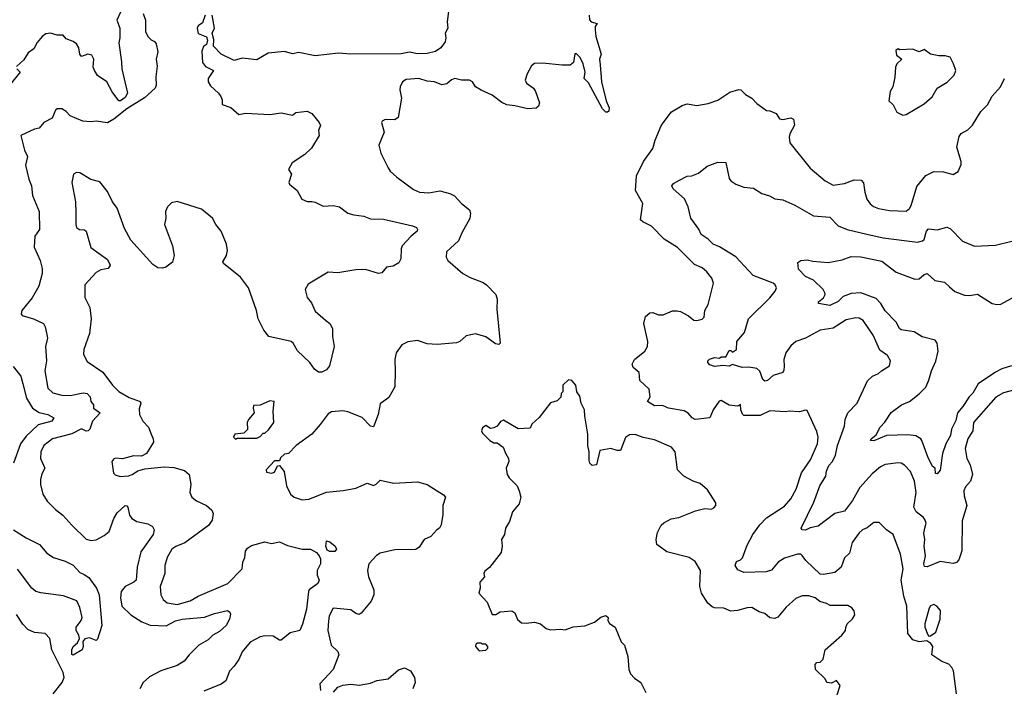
# Model space of a CAD drawing. Extents: x 1690054 to 1842981, y 782881 to 914114.
# Tile 179 of 256: x 1766735 to 1772799, y 824404 to 828518. Entities that reach past the tile are written whole.
import ezdxf

# ---------------------------------------------------------------- set-up
doc = ezdxf.new("R2010")
doc.units = 0

msp = doc.modelspace()

# ---------------------------------------------------------------- linework, layer by layer
at = {"layer": '0CON10XD'}
for points in [[(1769377.3, 828585), (1769367.7, 828505), (1769371.1, 828465), (1769356.2, 828435), (1769359.7, 828405), (1769355, 828382), (1769329.4, 828345), (1769295, 828321), (1769245, 828309.4), (1769185, 828307.2), (1769135, 828316.9), (1769085, 828307.7), (1768775, 828304.8), (1768698.5, 828311.5), (1768555, 828295.2), (1768455, 828316.4), (1768415, 828308.2), (1768365, 828321.3), (1768265, 828311.1), (1768195, 828271.2), (1768105, 828280.7), (1768055, 828267.3), (1767976.5, 828305), (1767928.2, 828355), (1767931.1, 828395), (1767920, 828435), (1767935.3, 828465), (1767921.2, 828545)], [(1767496, 828555), (1767509.2, 828515), (1767510.5, 828445), (1767525, 828414), (1767545, 828393.3), (1767565, 828383.8), (1767575, 828368.8), (1767585, 828320), (1767575.8, 828275), (1767581.4, 828231.4), (1767572.5, 828165), (1767575.5, 828115), (1767568.5, 828095), (1767504.2, 828035.8), (1767395, 827968), (1767315.1, 827904.9), (1767275, 827881.9), (1767205, 827893.1), (1767175, 827888.9), (1767123.2, 827893.2), (1767045, 827925.8), (1767021.8, 827951.8), (1766995, 827969.2), (1766965, 827969.2), (1766955, 827960), (1766935, 827911.9), (1766884, 827885), (1766855, 827850), (1766825, 827842.5), (1766742.5, 827805), (1766765, 827713.3), (1766782.5, 827675), (1766770.5, 827620.5), (1766791.8, 827535), (1766807.9, 827495), (1766812.7, 827435), (1766855.7, 827335), (1766855.8, 827224.2), (1766828.8, 827185), (1766823, 827117), (1766860.6, 827035), (1766872.5, 826985), (1766872.9, 826955), (1766851.8, 826875), (1766811.4, 826805), (1766748.9, 826725), (1766742.9, 826705), (1766750.6, 826695), (1766820.8, 826675), (1766880.8, 826645), (1766891.9, 826625), (1766902.5, 826577.5), (1766906.9, 826555), (1766894.2, 826505), (1766900.9, 826415), (1766888.8, 826355), (1766907.6, 826247.6), (1766939.6, 826219.6), (1766995, 826204.1), (1767045, 826201.3), (1767125, 826219.6), (1767150.8, 826215), (1767168.2, 826195), (1767173.8, 826165), (1767188.8, 826145), (1767190, 826125), (1767230, 826095), (1767182.5, 826045), (1767166.7, 825995), (1767157.5, 825985), (1767145, 825982), (1767115, 825997.5), (1767055.6, 825965.6), (1766937.5, 825935), (1766882.5, 825895), (1766865.5, 825855), (1766864, 825814), (1766890, 825755), (1766870.7, 825719.3), (1766863.1, 825685), (1766863.1, 825653.1), (1766877.3, 825595), (1766905, 825551.4), (1766955, 825500), (1767000, 825465), (1767055, 825404), (1767145, 825317.5), (1767175, 825308.6), (1767205, 825313.5), (1767255, 825338.9), (1767285, 825364.5), (1767315.3, 825445), (1767335, 825480), (1767385, 825524), (1767395, 825523.3), (1767401.2, 825515), (1767411.4, 825465), (1767426, 825445), (1767456.7, 825426.7), (1767525, 825411.9), (1767553.8, 825395), (1767564, 825375), (1767556.9, 825345), (1767480.1, 825239.9), (1767459.2, 825145), (1767451.8, 825065), (1767438.2, 825051.8), (1767384.7, 825025.3), (1767360, 824995), (1767356.7, 824955), (1767363.8, 824905), (1767420.2, 824850.2), (1767487.8, 824807.8), (1767537.6, 824787.6), (1767636.4, 824783.6), (1767695, 824814.7), (1767734.6, 824824.6), (1767874, 824836), (1767935, 824858.5), (1768015, 824876.7), (1768028.3, 824868.3), (1768032.5, 824855), (1768026.2, 824825), (1768005.8, 824785), (1767965, 824748.1), (1767924.4, 824725), (1767895, 824696.2), (1767838.8, 824665), (1767778.9, 824605), (1767748, 824565), (1767705, 824538.1), (1767604.6, 824505.4), (1767535, 824468.9), (1767494.3, 824435), (1767475.8, 824395)], [(1767876.5, 828545), (1767861.2, 828498.8), (1767835, 828479.2), (1767827.8, 828465), (1767835, 828433.3), (1767885, 828412.5), (1767890.7, 828390.7), (1767886.2, 828365), (1767867, 828353), (1767856, 828324), (1767861.1, 828255), (1767878.5, 828228.5), (1767928.8, 828205), (1767895.4, 828155), (1767895.3, 828135.3), (1767910.7, 828110.7), (1767960, 828065), (1767973.3, 828045), (1767982.5, 828025), (1767982.5, 827995), (1768035, 827976), (1768085, 827934.5), (1768125, 827941.6), (1768275, 827932.8), (1768345, 827942.9), (1768415, 827930), (1768435, 827946.7), (1768505, 827953.8), (1768535, 827940), (1768580, 827885), (1768587.1, 827865), (1768574.5, 827835), (1768578.5, 827805), (1768533.1, 827726.9), (1768491.8, 827688.2), (1768414, 827635), (1768390, 827595), (1768408.8, 827565), (1768393.3, 827515), (1768396.7, 827505), (1768443.3, 827465), (1768471.7, 827411.7), (1768505, 827396.7), (1768535, 827396.7), (1768555, 827393.3), (1768605, 827368.8), (1768665, 827373.8), (1768703.9, 827363.9), (1768755, 827326.2), (1768792.5, 827315), (1768855, 827307.5), (1768895, 827291.5), (1768975, 827289.5), (1769155, 827248.6), (1769177.9, 827237.9), (1769186, 827225), (1769183.8, 827215), (1769145, 827184), (1769091.4, 827125), (1769084.4, 827105), (1769082.5, 827045), (1769070, 827020), (1769035, 826998.8), (1768995, 826992.9), (1768965, 826957.5), (1768945, 826954.3), (1768865, 826978.9), (1768805, 826976.5), (1768695, 826958.2), (1768635, 826961.4), (1768512.4, 826887.6), (1768494, 826855), (1768505, 826806.7), (1768532.7, 826772.7), (1768555, 826722), (1768617.4, 826667.4), (1768645.7, 826645), (1768661.9, 826615), (1768661.1, 826565), (1768672.2, 826505), (1768642.3, 826385), (1768625, 826360), (1768596.7, 826346.7), (1768575, 826346.7), (1768550, 826365), (1768521.4, 826405), (1768445, 826477.5), (1768418.5, 826525), (1768405.9, 826535.9), (1768269.2, 826565), (1768238, 826605), (1768204.6, 826674.6), (1768193.3, 826725), (1768143.1, 826865), (1768095, 826930.6), (1767990, 827015), (1767986, 827025), (1768008.2, 827065), (1768014.5, 827095.5), (1768008.8, 827135), (1767975, 827215.7), (1767941.9, 827255), (1767922.5, 827295), (1767855, 827350.8), (1767705, 827397.8), (1767670.5, 827389.5), (1767645, 827363.8), (1767633.6, 827336.4), (1767634.4, 827295), (1767625.7, 827255), (1767676.9, 827125), (1767685.4, 827064.6), (1767676.2, 827023.8), (1767635, 826994), (1767613.9, 826986.1), (1767585, 826989.2), (1767555, 827010), (1767418.8, 827158.8), (1767381.1, 827231.1), (1767335, 827357.1), (1767305.9, 827395.9), (1767275, 827459.2), (1767228.3, 827518.3), (1767172.2, 827532.2), (1767105, 827573.8), (1767085, 827576.2), (1767066.7, 827565), (1767056, 827515), (1767078.6, 827395), (1767081.2, 827328.8), (1767080, 827255), (1767085, 827237.5), (1767104.2, 827224.2), (1767133.8, 827223.8), (1767144.2, 827214.2), (1767173.6, 827115), (1767275, 827039.4), (1767291.4, 827005), (1767280, 826985), (1767235, 826976.5), (1767205, 826960), (1767135.7, 826885), (1767137, 826807), (1767166.9, 826745), (1767175.6, 826675), (1767165.8, 826585), (1767129.2, 826485), (1767127.5, 826455), (1767151.3, 826411.3), (1767246.8, 826346.8), (1767305.9, 826265.9), (1767346, 826226), (1767409.1, 826189.1), (1767476.2, 826165), (1767481.2, 826155), (1767470.5, 826119.5), (1767473.2, 826085), (1767492.9, 826045), (1767527.6, 826007.6), (1767544.1, 825964.1), (1767557.6, 825935), (1767559.3, 825915), (1767515, 825844), (1767485, 825828.6), (1767435, 825830), (1767367.7, 825812.3), (1767325, 825816.7), (1767315, 825812.5), (1767303.3, 825795), (1767313.6, 825723.6), (1767323.8, 825713.8), (1767354.2, 825704.2), (1767405, 825707.8), (1767428, 825715), (1767462.7, 825737.3), (1767505, 825751.1), (1767625, 825762.5), (1767685, 825757.7), (1767750.2, 825740.2), (1767778.1, 825715), (1767788.1, 825655), (1767783.3, 825605), (1767795, 825576), (1767823, 825553), (1767885, 825523.8), (1767917.5, 825495), (1767926.2, 825475), (1767921.2, 825435), (1767897.9, 825402.1), (1767752.9, 825295), (1767697.3, 825272.7), (1767671.9, 825255), (1767642.5, 825205), (1767629.4, 825155), (1767629.7, 825130.3), (1767628.9, 825105), (1767600.9, 825025), (1767604.1, 824975), (1767617.9, 824945), (1767643.3, 824925), (1767705, 824915.3), (1767785, 824936.2), (1767835, 824965.3), (1768016.7, 825043.3), (1768106, 825135), (1768108.8, 825175), (1768121.2, 825205), (1768126.1, 825243.9), (1768138.3, 825261.7), (1768162, 825278), (1768245, 825300), (1768285, 825290.6), (1768335, 825300), (1768385, 825278.6), (1768475, 825256), (1768525.4, 825255.4), (1768563.8, 825235), (1768580, 825215), (1768586.7, 825195), (1768586.7, 825165), (1768567.5, 825125), (1768567.5, 825095), (1768578.8, 825065), (1768571.2, 825045), (1768518, 825005), (1768512.9, 824995), (1768501.4, 824885), (1768476.7, 824793.3)], [(1767355.9, 828565), (1767333.2, 828515), (1767351.2, 828465), (1767352.5, 828405), (1767346.2, 828375), (1767361.4, 828258.6)], [(1770241.9, 828545), (1770245, 828516.7), (1770255, 828504.2), (1770292.5, 828495), (1770280, 828475), (1770278.5, 828455), (1770284.1, 828415), (1770316, 828305), (1770305.4, 828274.6), (1770309.7, 828240.3), (1770318.1, 828135), (1770347.7, 828017.7), (1770365.8, 827975), (1770362.5, 827955), (1770355, 827947.5), (1770345, 827947.5), (1770325, 827968.8), (1770238.8, 828128.8), (1770212.5, 828155), (1770217.5, 828195), (1770205, 828246), (1770186.1, 828285), (1770165, 828307.5), (1770153.4, 828306.6), (1770145.4, 828255), (1770125, 828238.3), (1770075, 828237.4), (1769955, 828249.8), (1769905, 828247.1), (1769886.3, 828233.7), (1769860.5, 828185), (1769848.1, 828145), (1769857.2, 828127.2), (1769898.8, 828095), (1769912, 828075), (1769936, 828005), (1769931.2, 827985), (1769916.4, 827973.6), (1769865, 827967.7), (1769785, 827987.9), (1769735, 827992.9), (1769705, 828007.5), (1769645, 828052.5), (1769576.7, 828083.3), (1769541.2, 828105), (1769523.8, 828135), (1769505.7, 828145.7), (1769455, 828145.3), (1769415, 828154.5), (1769395, 828146.9), (1769365, 828122.9), (1769335, 828115.6), (1769290, 828135), (1769245, 828138.6), (1769194, 828156), (1769115, 828150), (1769093.3, 828135), (1769078, 828105), (1769075.8, 828085), (1769085.7, 828035), (1769066.2, 827915), (1769045, 827900), (1768985, 827903.3), (1768967, 827893), (1768962.5, 827885), (1768979.5, 827825), (1768947.8, 827745), (1768960, 827695), (1769003.3, 827605), (1769016.7, 827585), (1769058.3, 827548.3), (1769161.2, 827471.2), (1769197.5, 827455), (1769255, 827451.1), (1769322.5, 827462.5), (1769385, 827447.1), (1769413.2, 827433.2), (1769456, 827385), (1769505.4, 827345.4), (1769511.1, 827325), (1769506.9, 827293.1), (1769457.3, 827205), (1769436.7, 827155), (1769362.6, 827087.4), (1769360.8, 827055), (1769371.2, 827035), (1769465, 826954.4), (1769509.5, 826929.5), (1769589.5, 826899.5), (1769610.8, 826885), (1769667.1, 826825), (1769675.7, 826795), (1769673.1, 826735), (1769693.8, 826525), (1769685, 826516.2), (1769665, 826521.5), (1769605, 826562.9), (1769542.6, 826582.6), (1769485, 826570), (1769445.4, 826534.6), (1769425, 826526.9), (1769305.8, 826515.8), (1769245, 826521.2), (1769185, 826541.2), (1769125, 826533.8), (1769087.5, 826515), (1769054.1, 826465.9), (1769046, 826425), (1769047.3, 826352.7)], [(1767361.4, 828258.6), (1767363.1, 828215), (1767397.9, 828065), (1767385, 828037.4), (1767355, 828017), (1767345, 828017.4), (1767303.5, 828073.5), (1767271.1, 828135), (1767215, 828172.9), (1767195.5, 828205), (1767187.7, 828225), (1767191.4, 828275), (1767179.5, 828299.5), (1767155, 828306), (1767115, 828290), (1767105.9, 828305.9), (1767098.9, 828345), (1767085, 828369.2), (1767063.9, 828383.9), (1767020.3, 828400.3), (1767001.7, 828421.7), (1766965, 828422.5), (1766925, 828435.7), (1766895, 828430.8), (1766874, 828415), (1766843.2, 828376.8), (1766822, 828338), (1766787, 828313), (1766760.3, 828269.7), (1766715, 828230)], [(1772175, 827930), (1772195, 827933.3), (1772305, 827998.8), (1772355, 828043.3), (1772386.7, 828095), (1772447.3, 828132.7), (1772491.2, 828175), (1772500, 828205), (1772486.6, 828246.6), (1772465, 828286.7), (1772435.9, 828295.9), (1772395, 828295.7), (1772345, 828306), (1772305, 828334.2), (1772275, 828318.8), (1772235, 828336.2), (1772155, 828332.5), (1772145, 828337.5), (1772131.7, 828328.3), (1772135, 828300), (1772167.5, 828275), (1772137.5, 828245), (1772128.8, 828225), (1772125.9, 828164.1), (1772112.5, 828105), (1772096.2, 828075), (1772087, 828017), (1772115, 827992.5), (1772138, 827948), (1772175, 827930)], [(1766717.5, 828215), (1766737.5, 828195), (1766674.4, 828115.6)], [(1772504.4, 824364.4), (1772486.5, 824505), (1772476.4, 824526.4), (1772456.8, 824546.8), (1772415, 824563.3), (1772352, 824605), (1772358, 824655), (1772347.5, 824675), (1772321.7, 824691.7), (1772275, 824684), (1772235, 824696), (1772205.6, 824735.6), (1772199.1, 824905), (1772181, 824965), (1772164.2, 825064.2), (1772176.6, 825135), (1772159.4, 825225), (1772115.5, 825345.5), (1772073.3, 825375), (1772029.3, 825419.3), (1771995, 825420), (1771955, 825386.7), (1771925, 825374), (1771905, 825356.9), (1771862.6, 825297.4), (1771845, 825231.2), (1771815, 825202), (1771794.5, 825145), (1771755, 825112.7), (1771685, 825098.9), (1771665, 825101.5), (1771577.5, 825185), (1771555, 825216.9), (1771545, 825224.4), (1771525, 825224.5), (1771445, 825200), (1771405.7, 825175), (1771365, 825126), (1771333.2, 825116.8), (1771195, 825112.2), (1771158.3, 825128.3), (1771142, 825155), (1771150, 825180), (1771175, 825190), (1771187.3, 825202.7), (1771215, 825280), (1771250.6, 825345), (1771294.4, 825405), (1771335, 825449.5), (1771445, 825520.8), (1771484.7, 825565.3), (1771517.9, 825625), (1771549.1, 825725), (1771606.5, 825805), (1771648.5, 825905), (1771652.2, 825945), (1771645, 825980), (1771585, 826110), (1771575, 826112.5), (1771537.5, 826102.5), (1771475, 826106), (1771451.7, 826101.7), (1771355, 826107.8), (1771295, 826079.6), (1771195, 826080), (1771186.4, 826086.4), (1771176.7, 826115), (1771175, 826147.5), (1771155, 826137.5), (1771105, 826142), (1771055, 826172), (1771043.6, 826166.4), (1771006.7, 826115), (1770986, 826064), (1770895, 826054.5), (1770876, 826065), (1770853.1, 826093.1), (1770826.9, 826106.9), (1770730, 826125), (1770695, 826140.4), (1770645, 826139.2), (1770601.2, 826165), (1770618.4, 826195), (1770612.3, 826242.2), (1770554.5, 826294.5), (1770550, 826345), (1770514.3, 826375), (1770507.8, 826395), (1770521.9, 826425), (1770585.6, 826475), (1770602.5, 826505), (1770603.6, 826535), (1770578.1, 826645), (1770590.3, 826689.7), (1770615, 826712.5), (1770635, 826713.1), (1770668.9, 826698.9), (1770699.1, 826699.1), (1770755, 826723.3), (1770785, 826723.8), (1770805, 826720), (1770853.4, 826693.4), (1770886.8, 826666.8), (1770905.7, 826664.3), (1770938.3, 826671.7), (1770951.2, 826685), (1770954.3, 826725.7), (1770975, 826762.5), (1771008, 826895), (1770997.5, 826925), (1770968, 826965), (1770938.6, 826988.6), (1770890.2, 827010.2), (1770786.9, 827115), (1770704, 827165), (1770626.2, 827246.2), (1770571.9, 827271.9), (1770558.8, 827285), (1770572.9, 827385), (1770528.5, 827465), (1770533.8, 827555), (1770577.1, 827645), (1770635.4, 827725), (1770649.1, 827775), (1770685, 827863.8), (1770697.8, 827882.2), (1770749.3, 827950.7), (1770815, 827990), (1770845, 827998.8), (1770905, 827990), (1770975, 828001.2), (1771035, 828022), (1771109.5, 828070.5), (1771165, 828088), (1771175.9, 828085.9), (1771205, 828056.7), (1771244.4, 828034.4), (1771275, 828001.2), (1771335, 827957.5), (1771355, 827956.7), (1771395, 827940), (1771415, 827906), (1771435, 827903.3), (1771485, 827912.5), (1771500, 827905), (1771507, 827867), (1771478.8, 827815), (1771474, 827795), (1771478.3, 827758.3), (1771603.2, 827603.2), (1771696.2, 827525), (1771745, 827498.6), (1771815, 827507.5), (1771875, 827531.1), (1771918.3, 827528.3), (1771931.9, 827511.9), (1771939.5, 827455), (1771952.8, 827412.8), (1771972.6, 827382.6), (1771993, 827367), (1772025, 827354.4), (1772092.2, 827342.2), (1772195, 827338.1), (1772215, 827354.4), (1772225, 827372), (1772260.5, 827489.5), (1772315, 827558.1), (1772365, 827582.2), (1772425, 827579.5), (1772485, 827563.8), (1772515, 827582.5), (1772533.6, 827626.4), (1772533.8, 827645), (1772507.3, 827732.7), (1772520.9, 827799.1), (1772533.2, 827816.8), (1772575, 827839.4), (1772602.9, 827867.1), (1772655, 827953.1), (1772695, 827994.2), (1772725, 828047.1), (1772775.4, 828104.6), (1772800, 828155)], [(1772881.4, 826241.4), (1772795, 826219.4), (1772747.1, 826192.9), (1772608.9, 826035), (1772605.3, 825985), (1772574.8, 825935.2), (1772558.2, 825875), (1772568.2, 825815), (1772589.6, 825775), (1772603.6, 825715), (1772590, 825675), (1772559.8, 825640.2), (1772550.8, 825615), (1772551.5, 825585), (1772567.9, 825525), (1772540.6, 825429.4), (1772537.8, 825245), (1772519.7, 825190.3), (1772505, 825173.8), (1772485, 825166.2), (1772405, 825178.9), (1772325, 825145.7), (1772308, 825148), (1772304.4, 825165), (1772314.6, 825215), (1772306.1, 825275), (1772309.1, 825315), (1772303.6, 825355), (1772309.2, 825385), (1772318.1, 825415), (1772312.8, 825435), (1772301, 825451), (1772255.4, 825485), (1772241.1, 825515), (1772257.1, 825605), (1772245.4, 825675), (1772222.2, 825735), (1772185, 825773.1), (1772165, 825784.4), (1772145, 825786.5), (1772065, 825778.2), (1772036.4, 825763.6), (1771985, 825720.4), (1771908.8, 825635), (1771865, 825554.4), (1771815, 825490), (1771755, 825475.6), (1771653, 825397), (1771603.5, 825386.5), (1771575, 825372.9), (1771554.3, 825374.3), (1771548.8, 825385), (1771626.7, 825545), (1771663.8, 825645), (1771700.3, 825705), (1771704.4, 825735.6), (1771719.1, 825770.9), (1771741.6, 825795), (1771760.4, 825835), (1771772.5, 825895), (1771815, 826013.8), (1771819.7, 826055), (1771835.5, 826094.5), (1771893.1, 826155), (1771957.6, 826292.4), (1771987.7, 826322.3), (1772025, 826337.5), (1772042.5, 826355), (1772092.5, 826385), (1772097.5, 826415), (1772079.5, 826449.5), (1772032.5, 826482.5), (1771991.2, 826575), (1771929.2, 826665), (1771905, 826678.1), (1771885, 826681.1), (1771825, 826669.1), (1771745, 826616.9), (1771665, 826603.9), (1771575, 826555.3), (1771515.3, 826534.7), (1771485, 826508.5), (1771453.8, 826465), (1771441.8, 826425), (1771442.7, 826382.7), (1771442.2, 826357.8), (1771435, 826344.3), (1771374.6, 826325.4), (1771340, 826295), (1771325, 826290.6), (1771311.7, 826301.7), (1771293.1, 826353.1), (1771275, 826368.1), (1771225, 826377.5), (1771185, 826375.7), (1771125, 826393.3), (1771105, 826384), (1771065, 826387.5), (1771015, 826380.8), (1770985, 826392), (1770973.3, 826405), (1770973.3, 826415), (1770984.4, 826425.6), (1771015, 826435.8), (1771045, 826432.5), (1771055, 826440), (1771085, 826440), (1771105, 826480), (1771115, 826480), (1771125, 826470), (1771150, 826485), (1771152.5, 826535), (1771199.1, 826590.9), (1771224.4, 826675), (1771355, 826803.6), (1771387.5, 826845), (1771395.5, 826865), (1771387.9, 826885), (1771374.7, 826894.7), (1771251.8, 826941.8), (1771146.4, 827056.4), (1771045, 827119.3), (1771005.8, 827135), (1770975.3, 827165.3), (1770931.8, 827195), (1770917, 827227), (1770869.2, 827295), (1770852, 827365), (1770830, 827415), (1770760, 827475), (1770752, 827495), (1770762.1, 827507.9), (1770795, 827528), (1770846.7, 827553.3), (1770875, 827556.2), (1770915, 827572.5), (1770970, 827615), (1771035, 827640), (1771085, 827637.5), (1771105, 827538.8), (1771115, 827524), (1771145, 827504), (1771195.8, 827485.8), (1771255, 827479.2), (1771305, 827446), (1771353, 827433), (1771385, 827414), (1771435, 827407.1), (1771508.8, 827375), (1771625, 827308.6), (1771725, 827300.8), (1771775, 827247.8), (1771831.2, 827225), (1771952.8, 827197.2)], [(1771952.8, 827197.2), (1772053.7, 827173.7), (1772265, 827147.5), (1772295, 827154.5), (1772306, 827164), (1772320, 827215), (1772331.4, 827228.6), (1772385, 827223.4), (1772445, 827240), (1772465, 827232), (1772542.4, 827152.4), (1772615, 827122), (1772745, 827128.6), (1772845, 827153.1)], [(1772842.7, 826385), (1772783.3, 826366.7), (1772745, 826346.9), (1772637.9, 826275), (1772605, 826217.1), (1772582.1, 826195), (1772544.7, 826135.3), (1772510.3, 826095), (1772500.8, 826049.2), (1772473.9, 825995), (1772468.2, 825955), (1772439.6, 825905), (1772419.1, 825845), (1772405, 825742.5), (1772385, 825720), (1772375, 825722.5), (1772373.3, 825755), (1772357.5, 825765), (1772328, 825825), (1772291.9, 825925), (1772285, 825935.6), (1772255, 825954.4), (1772205, 825960.4), (1772073.3, 825956.7), (1771995, 825922.2), (1771974.2, 825924.2), (1771979.2, 825935), (1772010.3, 825959.7), (1772033.8, 826006.2), (1772063, 826037), (1772103.4, 826096.6), (1772165.4, 826144.6), (1772214.7, 826165.3), (1772275, 826211.9), (1772315, 826254.3), (1772335, 826296.7), (1772350, 826355), (1772377, 826413), (1772392.3, 826475), (1772385.5, 826525), (1772372.6, 826542.6), (1772293.9, 826563.9), (1772245, 826593.6), (1772165, 826606.7), (1772153.2, 826615), (1772133.4, 826655), (1772064.8, 826724.8), (1772038.7, 826768.7), (1772010.6, 826800.6), (1771915, 826834.7), (1771855, 826831.2), (1771806.7, 826813.3), (1771775, 826780.9), (1771725, 826757.3), (1771655, 826770), (1771655, 826780), (1771686.2, 826805), (1771696, 826825), (1771693.8, 826835), (1771683.8, 826855), (1771625, 826913.8), (1771575, 826936.2), (1771530.7, 826980.7), (1771528.3, 827021.7), (1771545, 827033.3), (1771585, 827038.8), (1771619.2, 827029.2), (1771715, 827022.7), (1771800.8, 827039.2), (1771855, 827058.9), (1771915, 827056.8), (1772045, 827029.6), (1772132.9, 826962.9), (1772248.9, 826918.9), (1772275, 826921.1), (1772305, 826947.5), (1772325, 826954), (1772371.7, 826911.7), (1772430.7, 826900.7), (1772462.3, 826872.3), (1772495, 826843.8), (1772555, 826820.5), (1772585, 826817.8), (1772635, 826827.5), (1772725, 826768.9), (1772752.8, 826762.8), (1772778, 826765), (1772865, 826812)], [(1766695, 826380.8), (1766742.2, 826322.2), (1766753.9, 826273.9), (1766777.7, 826185), (1766814.4, 826124.4), (1766855, 826097.2), (1766908.8, 826085), (1766945.8, 826065), (1766932, 826045), (1766849.3, 826020.7), (1766775, 825951.9), (1766738.9, 825905), (1766697.3, 825785)], [(1769047.3, 826352.7), (1769045.7, 826255), (1769009.2, 826190.8), (1768955, 826151.9), (1768943.1, 826085), (1768915, 826010), (1768895, 826013.8), (1768845, 826065.8), (1768755, 826101.5), (1768725, 826106.9), (1768655, 826102.5), (1768635, 826090), (1768586.5, 826023.5), (1768533.3, 825965), (1768437.5, 825895), (1768390, 825845), (1768365, 825840), (1768341.7, 825818.3), (1768335, 825800), (1768305, 825800), (1768252.5, 825745), (1768255, 825730), (1768286.4, 825723.6), (1768305, 825730), (1768321.7, 825768.3), (1768335, 825770), (1768363.3, 825735), (1768378.8, 825645), (1768403.8, 825595), (1768425, 825576.2), (1768475, 825558.8), (1768515, 825563.8), (1768625, 825606), (1768726.4, 825616.4), (1768805, 825632), (1768875, 825661.2), (1768915, 825647.7), (1768930.6, 825655), (1768955, 825680), (1769037.7, 825662.3), (1769185, 825670.6), (1769245, 825653.8), (1769345, 825590.8), (1769357.5, 825575), (1769340, 825525), (1769341.7, 825468.3), (1769330, 825405), (1769320, 825385), (1769303.3, 825375), (1769266.8, 825333.2), (1769226, 825315), (1769195, 825268.8), (1769175.6, 825254.4), (1769045, 825251.9), (1768955, 825231.4), (1768933, 825217), (1768885.8, 825165), (1768877.1, 825125), (1768882.9, 825085), (1768915.6, 825005), (1768916.9, 824975), (1768900, 824935), (1768838.5, 824861.5), (1768825, 824854), (1768805, 824860), (1768775, 824881.2), (1768665, 824891.2), (1768640.4, 824845), (1768636.6, 824813.4), (1768633.3, 824755), (1768653.5, 824665), (1768694.1, 824624.1), (1768701.2, 824605), (1768665.8, 824514.2), (1768582.5, 824425), (1768587.5, 824385)], [(1771768.5, 824351.5), (1771788.2, 824415), (1771765, 824446), (1771735, 824429.2), (1771706.7, 824435), (1771695, 824456.7), (1771636.7, 824515), (1771633.8, 824545), (1771645, 824557.5), (1771665, 824560), (1771683, 824577), (1771696.7, 824635), (1771798.8, 824725), (1771821.2, 824755), (1771823.9, 824773.9), (1771831.2, 824795), (1771865, 824826.7), (1771878.6, 824851.4), (1771874.3, 824875), (1771859.2, 824895), (1771835, 824907.8), (1771727.7, 824907.7), (1771705, 824921.2), (1771663, 824933), (1771635, 824956), (1771595, 824968), (1771555, 824967.5), (1771515, 824950.8), (1771455, 824898), (1771405, 824835.8), (1771385, 824828.6), (1771355, 824832.5), (1771325, 824860), (1771289.7, 824869.7), (1771245, 824895.7), (1771215, 824894.3), (1771155, 824876.7), (1771115, 824874.4), (1771071.9, 824891.9), (1771015, 824893.1), (1770999.7, 824899.7), (1770973.6, 824923.6), (1770934.5, 824984.5), (1770924.1, 825025.9), (1770927.1, 825125), (1770895, 825178.8), (1770857.5, 825205), (1770719.7, 825239.7), (1770660, 825285), (1770654, 825315), (1770662.7, 825357.3), (1770685.9, 825404.1), (1770701.7, 825418.3), (1770747.1, 825442.9), (1770795, 825450), (1770897.3, 825492.7), (1770954.3, 825505.7), (1770995, 825501.9), (1771010.5, 825509.5), (1771022, 825525), (1771021.7, 825541.7), (1770970.3, 825620.3), (1770925, 825660), (1770882.5, 825675), (1770825, 825706), (1770785.7, 825745), (1770772.5, 825855), (1770748.6, 825885), (1770645, 825930), (1770575, 825944.3), (1770525, 825962.9), (1770490.7, 825959.3), (1770466.2, 825943.8), (1770435, 825863.3), (1770415, 825863.3), (1770375, 825876.2), (1770307, 825863), (1770286.7, 825775), (1770261.7, 825771.7), (1770246.7, 825785), (1770242.7, 825802.7), (1770242.5, 825855), (1770233.1, 825895), (1770233.5, 825965), (1770215.3, 826075.3), (1770214.6, 826115), (1770192.2, 826155), (1770185, 826197.5), (1770166.7, 826225), (1770160, 826265), (1770135, 826293.8), (1770115, 826298), (1770080, 826265), (1770080, 826225), (1770070, 826215), (1770068.3, 826191.7), (1770045, 826170), (1770005, 826157.5), (1769935, 826066.7), (1769890, 826025), (1769878.3, 826001.7), (1769805, 825997.5), (1769715, 826050), (1769697, 826043), (1769676.4, 826013.6), (1769655, 826002.5), (1769635, 826000), (1769605, 826017.5), (1769585, 826002.5), (1769580, 825985), (1769585, 825970), (1769630, 825925), (1769655, 825910), (1769675, 825910), (1769712.5, 825885), (1769726.4, 825846.4), (1769746.2, 825815), (1769746.7, 825795), (1769731.2, 825755), (1769738, 825715), (1769748.8, 825695), (1769798, 825645), (1769812, 825615), (1769820.8, 825575), (1769810.8, 825535), (1769771.1, 825485), (1769751.2, 825425), (1769726.2, 825385), (1769720, 825345), (1769702.9, 825315), (1769705.7, 825275), (1769700, 825235), (1769627.7, 825142.3), (1769599.2, 825120.8), (1769592.9, 825105), (1769596.7, 825085), (1769568.3, 825051.7), (1769570, 825015), (1769562.5, 824985), (1769615, 824930), (1769645, 824852.5), (1769667, 824853), (1769695, 824870), (1769765, 824875.8), (1769784.1, 824864.1), (1769801.7, 824821.7), (1769825, 824801.2), (1769855, 824798.8), (1769905, 824806.7), (1769942.5, 824795), (1769977.7, 824767.7), (1770005, 824758), (1770065, 824763.3), (1770095, 824757.5), (1770143.9, 824776.1), (1770216.1, 824783.9), (1770275, 824806.7), (1770315, 824837.5), (1770345, 824847.5), (1770360, 824835), (1770357.5, 824815), (1770367, 824797), (1770402.5, 824775), (1770440, 824685), (1770460, 824665), (1770480.8, 824595), (1770486.2, 824515), (1770496.4, 824486.4), (1770520.7, 824460.7), (1770560, 824435), (1770591.7, 824371.7)], [(1768065, 825932.5), (1768075, 825940), (1768195, 825940), (1768215, 825950), (1768235, 825970), (1768245, 825970), (1768268.3, 825991.7), (1768300, 826035), (1768296.7, 826105), (1768302.5, 826165), (1768275, 826170), (1768215, 826143.3), (1768175, 826140), (1768172.5, 826125), (1768180, 826095), (1768143.3, 826055), (1768136.7, 826035), (1768137, 825993), (1768115, 825970), (1768060, 825965), (1768052.5, 825945), (1768065, 825932.5)], [(1766696.7, 825375), (1766774.5, 825324.5), (1766856, 825285), (1766901.5, 825231.5), (1766943.4, 825203.4), (1767015, 825180.8), (1767065, 825157.5), (1767105, 825111.2), (1767131.2, 825098.8), (1767160.5, 825080.5), (1767206.9, 825015), (1767225, 824973.8), (1767240, 824785), (1767215, 824700), (1767205, 824692.5), (1767165, 824708.8), (1767136.4, 824703.6), (1767123.6, 824686.4), (1767126.2, 824655), (1767120, 824635), (1767065, 824602.9), (1767055, 824606.7), (1767055, 824636), (1767065, 824655.6), (1767090.9, 824679.1), (1767102.5, 824705), (1767099.2, 824725), (1767082.3, 824755), (1767082.5, 824775), (1767113.6, 824815), (1767119.5, 824835), (1767106.1, 824896.1), (1767086.9, 824936.9), (1767005, 824967.5), (1766865, 824985.6), (1766835, 824995.6), (1766810, 825015), (1766721.8, 825131.8)], [(1768645, 825240.6), (1768628.5, 825248.5), (1768620, 825275), (1768625, 825306.7), (1768645, 825301.4), (1768678.5, 825275), (1768685.3, 825254.7), (1768675, 825241.1), (1768645, 825240.6)], [(1772335, 824720), (1772345, 824722.5), (1772377.5, 824745), (1772403.3, 824825), (1772407, 824877), (1772383.3, 824905), (1772365, 824913.8), (1772345, 824905.8), (1772337, 824893), (1772310, 824795), (1772310, 824775), (1772328.3, 824728.3), (1772335, 824720)], [(1766940.6, 824365), (1766997.1, 824435), (1767007.8, 824465), (1767001.9, 824495), (1766932, 824635), (1766920, 824705), (1766892.5, 824735), (1766825, 824742.5), (1766785, 824761.2), (1766755, 824794), (1766715, 824853.8)], [(1768476.7, 824793.3), (1768461.2, 824755), (1768400.7, 824739.3), (1768345, 824695.7), (1768334.4, 824694.4), (1768295, 824719.2), (1768245, 824721.4), (1768215, 824715.7), (1768155, 824682.9), (1768105, 824622), (1768085, 824576), (1768055.7, 824535), (1768026.1, 824503.9), (1768005, 824444.4), (1767975, 824423.5), (1767869.4, 824380.6)], [(1769565, 824630), (1769605, 824632.5), (1769617.5, 824645), (1769617.5, 824655), (1769605, 824670), (1769585, 824670), (1769575, 824676.7), (1769555, 824676.7), (1769545, 824670), (1769542.5, 824655), (1769565, 824630)], [(1768667.5, 824375), (1768693.9, 824406.1), (1768725, 824416.7), (1768775, 824423.3), (1768825, 824416.7), (1768895, 824430), (1768935, 824446), (1769005, 824456), (1769067.7, 824512.3), (1769105, 824523.8), (1769141.2, 824505), (1769167.1, 824465), (1769171.1, 824435), (1769156.5, 824395)]]:
    msp.add_lwpolyline(points, dxfattribs=at)

doc.saveas('drawing.dxf')
